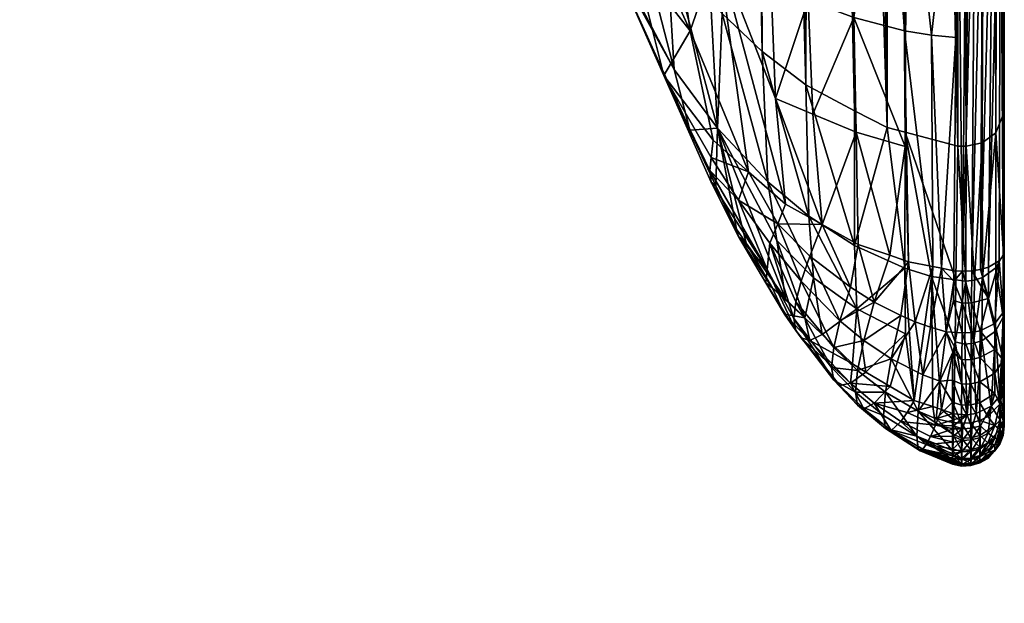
# Model space of a CAD drawing. Extents: x -0.027 to 0.07, y -0.138 to 0.037.
# Tile 53 of 161: x 0.05748 to 0.06985, y -0.05161 to -0.04428. Entities that reach past the tile are written whole.
import ezdxf

# ---------------------------------------------------------------- set-up
doc = ezdxf.new("R2010")
doc.units = 0
doc.layers.add('mesh', color=7, linetype='CONTINUOUS')

msp = doc.modelspace()

# ---------------------------------------------------------------- meshes
at = {"layer": 'mesh'}
mesh = msp.add_polyface(dxfattribs=at)
corners = [(0.064354, -0.035283, 0.148505), (0.06462, -0.03909, 0.148211), (0.06373, -0.037417, 0.145313), (0.06571, -0.037053, 0.151546), (0.065571, -0.04006, 0.149891), (0.064699, -0.039192, 0.148386), (0.065665, -0.040154, 0.150052), (0.06571, -0.042998, 0.148114), (0.065089, -0.04252, 0.138379), (0.064619, -0.041579, 0.138922), (0.064862, -0.043306, 0.141912), (0.065207, -0.044147, 0.143369), (0.0659, -0.04567, 0.142485), (0.064875, -0.043401, 0.142077), (0.065704, -0.044906, 0.140965), (0.065603, -0.043227, 0.13797), (0.063956, -0.039675, 0.140021), (0.063827, -0.038664, 0.140605), (0.06401, -0.040402, 0.143592), (0.064354, -0.041249, 0.14506), (0.065214, -0.043537, 0.145644), (0.065105, -0.018952, 0.097576), (0.06485, -0.036099, 0.149938), (0.065906, -0.04442, 0.147179), (0.065576, -0.044979, 0.144811), (0.06485, -0.042081, 0.146484), (0.066229, -0.046366, 0.14401), (0.06345, -0.035682, 0.142327)]
mesh.append_faces([[corners[k] for k in face] for face in [(0, 1, 2, 2), (3, 4, 5, 5), (3, 6, 4, 4), (6, 7, 4, 4), (8, 9, 10, 10), (11, 12, 13, 13), (14, 13, 12, 12), (10, 13, 14, 14), (14, 8, 10, 10), (14, 15, 8, 8), (16, 17, 18, 18), (11, 19, 20, 20), (13, 19, 11, 11), (13, 18, 19, 19), (10, 18, 13, 13), (10, 16, 18, 18), (9, 16, 10, 10), (18, 1, 19, 19), (18, 2, 1, 1), (17, 2, 18, 18), (15, 21, 8, 8), (0, 22, 1, 1), (5, 22, 3, 3), (1, 22, 5, 5), (23, 24, 20, 20), (23, 25, 7, 7), (20, 25, 23, 23), (5, 25, 1, 1), (4, 25, 5, 5), (4, 7, 25, 25), (24, 26, 11, 11), (19, 25, 20, 20), (11, 20, 24, 24), (19, 1, 25, 25), (17, 27, 2, 2)]])
mesh = msp.add_polyface(dxfattribs=at)
corners = [(0.06571, -0.037053, 0.151546), (0.065214, -0.034644, 0.150778), (0.065906, -0.035533, 0.15231), (0.066255, -0.037486, 0.152279), (0.067389, -0.038131, 0.153372), (0.067447, -0.036615, 0.154147), (0.067994, -0.036849, 0.154542), (0.06692, -0.037862, 0.152909), (0.067965, -0.038352, 0.153746), (0.06861, -0.037033, 0.154856), (0.0686, -0.038522, 0.154034), (0.068418, -0.035459, 0.155521), (0.068116, -0.035354, 0.155339), (0.067946, -0.035295, 0.155237), (0.069247, -0.03861, 0.154182), (0.068939, -0.038583, 0.154137), (0.069065, -0.035627, 0.155811), (0.066161, -0.043997, 0.137526), (0.065253, -0.019143, 0.09737), (0.065603, -0.043227, 0.13797), (0.066978, -0.036299, 0.153735), (0.066642, -0.034446, 0.153768), (0.066261, -0.034038, 0.153061), (0.069222, -0.035657, 0.155865), (0.06922, -0.0355, 0.155926), (0.067105, -0.034822, 0.154418), (0.068894, -0.035593, 0.155753), (0.068631, -0.035533, 0.155649), (0.067558, -0.035077, 0.154859), (0.069334, -0.035225, 0.156061), (0.069331, -0.035664, 0.155877), (0.069444, -0.035235, 0.156085), (0.069445, -0.03566, 0.15587), (0.069808, -0.041425, 0.152254), (0.069698, -0.035598, 0.155758), (0.0698, -0.035531, 0.155636), (0.069713, -0.041491, 0.152369), (0.069554, -0.035644, 0.15584), (0.069487, -0.04156, 0.152489), (0.06938, -0.041569, 0.152504), (0.069855, -0.035424, 0.155443), (0.06985, -0.020188, 0.092838), (0.06984, -0.047246, 0.14875), (0.069855, -0.041319, 0.152071)]
mesh.append_faces([[corners[k] for k in face] for face in [(0, 1, 2, 2), (2, 3, 0, 0), (4, 5, 6, 6), (4, 7, 5, 5), (6, 8, 4, 4), (9, 10, 6, 6), (6, 11, 9, 9), (6, 12, 11, 11), (13, 12, 6, 6), (14, 15, 16, 16), (17, 18, 19, 19), (20, 3, 21, 21), (7, 3, 20, 20), (2, 22, 3, 3), (23, 16, 24, 24), (7, 20, 5, 5), (5, 20, 25, 25), (26, 10, 27, 27), (26, 15, 10, 10), (26, 16, 15, 15), (6, 28, 13, 13), (6, 5, 28, 28), (9, 27, 10, 10), (9, 11, 27, 27), (14, 16, 23, 23), (29, 23, 24, 24), (29, 30, 23, 23), (31, 32, 30, 30), (33, 34, 35, 35), (36, 37, 34, 34), (38, 32, 37, 37), (38, 30, 32, 32), (39, 23, 30, 30), (33, 35, 40, 40), (41, 42, 43, 43)]])
mesh = msp.add_polyface(dxfattribs=at)
corners = [(0.066255, -0.037486, 0.152279), (0.06618, -0.040481, 0.150619), (0.065665, -0.040154, 0.150052), (0.06692, -0.037862, 0.152909), (0.066809, -0.040881, 0.151312), (0.06571, -0.037053, 0.151546), (0.066255, -0.043416, 0.148855), (0.067389, -0.038131, 0.153372), (0.067994, -0.036849, 0.154542), (0.0686, -0.038522, 0.154034), (0.067965, -0.038352, 0.153746), (0.068603, -0.041465, 0.152324), (0.068939, -0.038583, 0.154137), (0.069247, -0.03861, 0.154182), (0.068382, -0.041432, 0.152267), (0.067963, -0.041308, 0.152051), (0.068384, -0.045636, 0.13658), (0.067597, -0.020742, 0.094346), (0.06797, -0.045424, 0.136702), (0.066334, -0.020231, 0.095928), (0.066309, -0.044202, 0.137408), (0.066809, -0.044681, 0.137131), (0.067348, -0.041117, 0.151721), (0.069272, -0.041566, 0.152498), (0.068402, -0.020684, 0.093427), (0.068607, -0.045694, 0.136546), (0.069271, -0.045867, 0.136446), (0.068725, -0.02066, 0.093059), (0.067423, -0.020694, 0.094562), (0.067358, -0.045097, 0.136891), (0.066699, -0.020492, 0.095461), (0.065797, -0.019845, 0.096615), (0.066161, -0.043997, 0.137526), (0.069713, -0.041491, 0.152369), (0.069698, -0.035598, 0.155758), (0.069808, -0.041425, 0.152254), (0.069588, -0.04154, 0.152454), (0.069554, -0.035644, 0.15584), (0.069487, -0.04156, 0.152489), (0.06938, -0.041569, 0.152504), (0.069331, -0.035664, 0.155877), (0.069222, -0.035657, 0.155865), (0.069855, -0.035424, 0.155443), (0.069855, -0.041319, 0.152071), (0.069375, -0.04587, 0.136444), (0.069271, -0.020564, 0.092621), (0.069578, -0.045827, 0.136469), (0.06957, -0.020527, 0.092642), (0.06985, -0.020188, 0.092838), (0.069855, -0.048438, 0.147493), (0.069855, -0.048101, 0.147935), (0.069855, -0.048795, 0.147025), (0.069855, -0.047866, 0.148119), (0.06984, -0.047246, 0.14875)]
mesh.append_faces([[corners[k] for k in face] for face in [(0, 1, 2, 2), (3, 1, 0, 0), (4, 1, 3, 3), (5, 0, 2, 2), (1, 6, 2, 2), (4, 3, 7, 7), (8, 9, 10, 10), (11, 12, 13, 13), (11, 9, 12, 12), (14, 9, 11, 11), (14, 10, 9, 9), (15, 10, 14, 14), (16, 17, 18, 18), (19, 20, 21, 21), (7, 22, 4, 4), (13, 23, 11, 11), (7, 10, 22, 22), (15, 22, 10, 10), (24, 16, 25, 25), (26, 27, 25, 25), (18, 28, 29, 29), (30, 21, 29, 29), (31, 32, 20, 20), (33, 34, 35, 35), (36, 37, 33, 33), (38, 37, 36, 36), (39, 40, 38, 38), (23, 41, 39, 39), (23, 13, 41, 41), (35, 42, 43, 43), (44, 45, 26, 26), (46, 47, 44, 44), (48, 49, 50, 50), (48, 51, 49, 49), (48, 52, 53, 53)]])
mesh = msp.add_polyface(dxfattribs=at)
corners = [(0.066883, -0.02848, 0.150429), (0.066467, -0.027078, 0.147294), (0.066809, -0.0267, 0.147512), (0.068941, -0.027277, 0.151108), (0.068604, -0.027381, 0.15105), (0.068607, -0.025687, 0.148097), (0.068484, -0.025719, 0.148079), (0.068382, -0.025745, 0.148064), (0.067972, -0.02767, 0.150887), (0.067971, -0.025957, 0.147941), (0.067399, -0.028044, 0.150675), (0.067524, -0.026187, 0.147808), (0.06797, -0.045424, 0.136702), (0.067597, -0.020742, 0.094346), (0.067423, -0.020694, 0.094562), (0.068384, -0.045636, 0.13658), (0.068021, -0.020711, 0.093861), (0.066334, -0.020231, 0.095928), (0.066809, -0.044681, 0.137131), (0.066699, -0.020492, 0.095461), (0.069271, -0.025514, 0.148197), (0.069247, -0.02722, 0.151114), (0.067358, -0.026284, 0.147753), (0.068607, -0.045694, 0.136546), (0.068725, -0.02066, 0.093059), (0.068402, -0.020684, 0.093427), (0.069271, -0.045867, 0.136446), (0.068912, -0.020627, 0.092909), (0.067358, -0.045097, 0.136891), (0.066955, -0.020564, 0.095144), (0.065797, -0.019845, 0.096615), (0.066309, -0.044202, 0.137408), (0.069371, -0.027193, 0.15113), (0.069375, -0.025509, 0.1482), (0.069487, -0.025523, 0.148192), (0.069479, -0.027206, 0.151122), (0.069582, -0.02724, 0.151102), (0.069677, -0.02561, 0.148141), (0.06975, -0.02736, 0.151033), (0.069843, -0.025847, 0.148005), (0.069843, -0.027531, 0.150934), (0.069855, -0.027642, 0.150869), (0.069375, -0.04587, 0.136444), (0.069376, -0.020568, 0.092619), (0.069271, -0.020564, 0.092621), (0.06957, -0.020527, 0.092642), (0.069578, -0.045827, 0.136469), (0.069677, -0.020468, 0.092676), (0.06975, -0.045703, 0.136541), (0.069817, -0.020302, 0.092772), (0.069855, -0.04544, 0.136693), (0.06985, -0.020188, 0.092838), (0.069855, -0.032158, 0.155878), (0.069855, -0.032013, 0.155856), (0.069855, -0.034204, 0.155911), (0.069855, -0.033796, 0.155952), (0.069853, -0.029322, 0.153841), (0.069855, -0.028443, 0.152244), (0.069855, -0.029783, 0.154357)]
mesh.append_faces([[corners[k] for k in face] for face in [(0, 1, 2, 2), (3, 4, 5, 5), (4, 6, 5, 5), (4, 7, 6, 6), (8, 7, 4, 4), (8, 9, 7, 7), (10, 11, 9, 9), (12, 13, 14, 14), (15, 16, 13, 13), (17, 18, 19, 19), (5, 20, 21, 21), (3, 5, 21, 21), (22, 11, 10, 10), (23, 24, 25, 25), (26, 27, 24, 24), (28, 29, 19, 19), (28, 14, 29, 29), (30, 31, 17, 17), (21, 20, 32, 32), (33, 34, 35, 35), (36, 37, 38, 38), (35, 34, 36, 36), (38, 39, 40, 40), (38, 37, 39, 39), (40, 39, 41, 41), (33, 35, 32, 32), (42, 43, 44, 44), (42, 45, 43, 43), (46, 47, 45, 45), (48, 49, 47, 47), (49, 50, 51, 51), (52, 53, 51, 51), (54, 55, 51, 51), (51, 56, 57, 57), (51, 58, 56, 56)]])
mesh = msp.add_polyface(dxfattribs=at)
corners = [(0.066809, -0.040881, 0.151312), (0.06692, -0.043773, 0.149496), (0.066255, -0.043416, 0.148855), (0.065906, -0.04442, 0.147179), (0.06571, -0.042998, 0.148114), (0.065665, -0.040154, 0.150052), (0.06618, -0.040481, 0.150619), (0.066251, -0.045644, 0.140529), (0.065603, -0.043227, 0.13797), (0.065704, -0.044906, 0.140965), (0.066161, -0.043997, 0.137526), (0.066309, -0.044202, 0.137408), (0.067965, -0.044253, 0.150339), (0.0686, -0.044418, 0.15063), (0.06861, -0.045874, 0.149752), (0.067447, -0.045468, 0.149035), (0.067389, -0.04404, 0.149961), (0.067994, -0.045695, 0.149435), (0.068603, -0.041465, 0.152324), (0.068939, -0.044476, 0.150734), (0.068382, -0.041432, 0.152267), (0.067963, -0.041308, 0.152051), (0.066978, -0.04527, 0.148556), (0.066193, -0.045793, 0.14622), (0.065576, -0.044979, 0.144811), (0.06664, -0.046192, 0.14691), (0.067105, -0.0466, 0.147618), (0.067348, -0.041117, 0.151721), (0.069272, -0.041566, 0.152498), (0.069247, -0.044502, 0.150781), (0.069222, -0.047435, 0.149065), (0.06938, -0.041569, 0.152504), (0.069331, -0.047442, 0.149076), (0.069487, -0.04156, 0.152489), (0.069588, -0.04154, 0.152454), (0.069445, -0.047438, 0.14907), (0.069713, -0.041491, 0.152369), (0.069554, -0.047421, 0.149041), (0.069808, -0.041425, 0.152254), (0.069655, -0.04739, 0.14899), (0.069855, -0.041319, 0.152071), (0.06984, -0.047246, 0.14875), (0.06985, -0.020188, 0.092838), (0.069841, -0.049323, 0.146079), (0.069855, -0.048887, 0.146806), (0.069855, -0.049276, 0.145659)]
mesh.append_faces([[corners[k] for k in face] for face in [(0, 1, 2, 2), (3, 4, 2, 2), (5, 2, 4, 4), (6, 0, 2, 2), (7, 8, 9, 9), (7, 10, 8, 8), (11, 10, 7, 7), (12, 13, 14, 14), (12, 15, 16, 16), (14, 17, 12, 12), (13, 18, 19, 19), (13, 20, 18, 18), (12, 20, 13, 13), (12, 21, 20, 20), (1, 22, 2, 2), (3, 23, 24, 24), (2, 25, 3, 3), (26, 25, 2, 2), (27, 1, 0, 0), (27, 16, 1, 1), (27, 12, 16, 16), (16, 22, 1, 1), (16, 15, 22, 22), (19, 28, 29, 29), (19, 18, 28, 28), (27, 21, 12, 12), (28, 30, 29, 29), (31, 32, 28, 28), (33, 32, 31, 31), (34, 35, 33, 33), (36, 37, 34, 34), (38, 39, 36, 36), (40, 41, 38, 38), (42, 43, 44, 44), (42, 45, 43, 43)]])
mesh = msp.add_polyface(dxfattribs=at)
corners = [(0.069841, -0.03467, 0.1559), (0.069855, -0.034623, 0.155761), (0.069855, -0.035231, 0.155544), (0.069437, -0.034332, 0.156387), (0.069321, -0.034333, 0.156393), (0.069319, -0.033865, 0.156478), (0.06944, -0.034789, 0.156258), (0.069329, -0.034782, 0.156237), (0.069444, -0.035235, 0.156085), (0.069334, -0.035225, 0.156061), (0.069855, -0.034204, 0.155911), (0.069841, -0.033815, 0.156098), (0.069551, -0.034779, 0.156227), (0.069549, -0.034324, 0.156355), (0.069436, -0.033864, 0.156472), (0.069548, -0.03386, 0.15644), (0.069207, -0.034415, 0.156351), (0.069698, -0.035598, 0.155758), (0.069554, -0.035644, 0.15584), (0.069554, -0.035221, 0.156054), (0.069738, -0.035166, 0.155928), (0.069737, -0.034735, 0.156096), (0.0698, -0.035531, 0.155636), (0.069125, -0.034753, 0.156226), (0.069445, -0.03566, 0.15587), (0.069331, -0.035664, 0.155877), (0.069736, -0.033842, 0.156304), (0.069736, -0.034293, 0.156221), (0.069855, -0.035424, 0.155443), (0.069855, -0.048887, 0.146806), (0.069855, -0.048795, 0.147025), (0.06985, -0.020188, 0.092838), (0.069855, -0.048101, 0.147935), (0.069855, -0.047866, 0.148119)]
mesh.append_faces([[corners[k] for k in face] for face in [(0, 1, 2, 2), (3, 4, 5, 5), (6, 4, 3, 3), (6, 7, 4, 4), (8, 7, 6, 6), (8, 9, 7, 7), (10, 0, 11, 11), (10, 1, 0, 0), (3, 12, 6, 6), (3, 13, 12, 12), (14, 13, 3, 3), (14, 15, 13, 13), (16, 4, 7, 7), (16, 5, 4, 4), (17, 18, 19, 19), (19, 20, 17, 17), (21, 20, 19, 19), (22, 20, 21, 21), (17, 20, 22, 22), (9, 23, 7, 7), (18, 24, 8, 8), (25, 9, 8, 8), (26, 21, 27, 27), (11, 0, 21, 21), (22, 2, 28, 28), (22, 0, 2, 2), (22, 21, 0, 0), (8, 19, 18, 18), (6, 19, 8, 8), (6, 12, 19, 19), (27, 13, 15, 15), (21, 13, 27, 27), (21, 12, 13, 13), (19, 12, 21, 21), (29, 30, 31, 31), (32, 33, 31, 31)]])
mesh = msp.add_polyface(dxfattribs=at)
corners = [(0.069203, -0.033403, 0.156479), (0.069203, -0.033249, 0.156498), (0.069318, -0.033406, 0.156517), (0.069435, -0.033405, 0.156511), (0.069318, -0.032946, 0.156513), (0.069435, -0.032946, 0.156508), (0.069436, -0.033864, 0.156472), (0.069319, -0.033865, 0.156478), (0.069437, -0.034332, 0.156387), (0.069841, -0.033815, 0.156098), (0.069855, -0.033796, 0.155952), (0.069855, -0.034204, 0.155911), (0.069855, -0.033104, 0.156021), (0.069841, -0.032966, 0.156131), (0.069855, -0.032158, 0.155878), (0.069548, -0.03386, 0.15644), (0.069548, -0.033404, 0.156479), (0.069547, -0.032948, 0.156475), (0.069434, -0.032489, 0.156461), (0.069205, -0.033815, 0.156427), (0.069203, -0.03295, 0.156462), (0.069202, -0.032496, 0.156409), (0.069736, -0.033842, 0.156304), (0.0698, -0.03296, 0.156241), (0.069735, -0.033399, 0.156342), (0.069649, -0.032951, 0.156418), (0.069649, -0.032502, 0.156372), (0.069737, -0.034735, 0.156096), (0.069547, -0.032494, 0.156429), (0.069736, -0.034293, 0.156221), (0.069578, -0.045827, 0.136469), (0.06975, -0.045703, 0.136541), (0.069677, -0.020468, 0.092676), (0.069855, -0.04544, 0.136693), (0.069817, -0.020302, 0.092772), (0.069855, -0.049276, 0.145659), (0.06985, -0.020188, 0.092838)]
mesh.append_faces([[corners[k] for k in face] for face in [(0, 1, 2, 2), (3, 4, 5, 5), (3, 2, 4, 4), (6, 2, 3, 3), (6, 7, 2, 2), (8, 7, 6, 6), (9, 10, 11, 11), (9, 12, 10, 10), (13, 12, 9, 9), (13, 14, 12, 12), (3, 15, 6, 6), (3, 16, 15, 15), (5, 16, 3, 3), (5, 17, 16, 16), (18, 17, 5, 5), (19, 2, 7, 7), (0, 2, 19, 19), (4, 20, 21, 21), (2, 20, 4, 4), (2, 1, 20, 20), (13, 22, 23, 23), (9, 22, 13, 13), (24, 23, 22, 22), (25, 23, 24, 24), (25, 26, 23, 23), (9, 27, 22, 22), (25, 17, 28, 28), (24, 17, 25, 25), (24, 16, 17, 17), (22, 16, 24, 24), (22, 15, 16, 16), (29, 15, 22, 22), (30, 31, 32, 32), (31, 33, 34, 34), (33, 35, 36, 36)]])
mesh = msp.add_polyface(dxfattribs=at)
corners = [(0.068926, -0.034737, 0.15615), (0.06883, -0.033816, 0.15631), (0.069046, -0.033818, 0.156405), (0.068772, -0.031122, 0.155832), (0.069202, -0.031634, 0.156207), (0.068753, -0.031986, 0.156145), (0.068998, -0.032879, 0.156411), (0.069203, -0.033249, 0.156498), (0.069203, -0.033403, 0.156479), (0.067984, -0.032135, 0.155592), (0.068362, -0.031222, 0.155594), (0.068338, -0.032055, 0.155888), (0.067684, -0.032218, 0.155281), (0.06801, -0.031339, 0.15532), (0.067711, -0.031465, 0.155031), (0.068772, -0.032892, 0.156306), (0.069202, -0.032496, 0.156409), (0.06801, -0.03296, 0.155754), (0.067789, -0.033785, 0.155508), (0.067711, -0.032995, 0.155441), (0.068089, -0.0338, 0.155802), (0.068362, -0.032924, 0.15605), (0.068434, -0.03381, 0.156076), (0.068735, -0.034718, 0.156061), (0.067921, -0.034578, 0.15548), (0.06822, -0.034642, 0.155732), (0.067209, -0.032383, 0.154665), (0.069202, -0.032035, 0.156354), (0.069205, -0.033815, 0.156427), (0.069203, -0.03295, 0.156462), (0.069271, -0.020564, 0.092621), (0.068912, -0.020627, 0.092909), (0.069271, -0.045867, 0.136446), (0.068402, -0.020684, 0.093427), (0.068021, -0.020711, 0.093861), (0.068384, -0.045636, 0.13658)]
mesh.append_faces([[corners[k] for k in face] for face in [(0, 1, 2, 2), (3, 4, 5, 5), (6, 7, 8, 8), (9, 10, 11, 11), (12, 13, 9, 9), (12, 14, 13, 13), (5, 11, 3, 3), (5, 15, 11, 11), (16, 15, 5, 5), (16, 6, 15, 15), (17, 18, 19, 19), (17, 20, 18, 18), (21, 20, 17, 17), (21, 22, 20, 20), (1, 22, 21, 21), (1, 23, 22, 22), (20, 24, 18, 18), (22, 25, 20, 20), (1, 6, 2, 2), (1, 15, 6, 6), (21, 15, 1, 1), (21, 11, 15, 15), (17, 11, 21, 21), (17, 9, 11, 11), (19, 9, 17, 17), (19, 12, 9, 9), (26, 12, 19, 19), (5, 27, 16, 16), (4, 27, 5, 5), (6, 8, 28, 28), (29, 7, 6, 6), (29, 6, 16, 16), (2, 6, 28, 28), (30, 31, 32, 32), (33, 34, 35, 35)]])
mesh = msp.add_polyface(dxfattribs=at)
corners = [(0.069203, -0.049866, 0.144872), (0.068772, -0.049675, 0.14512), (0.069203, -0.049828, 0.14514), (0.069203, -0.049844, 0.144671), (0.068796, -0.049697, 0.144659), (0.069202, -0.049742, 0.145752), (0.069317, -0.049794, 0.145761), (0.069317, -0.049863, 0.145304), (0.069318, -0.049889, 0.144843), (0.069319, -0.049872, 0.144381), (0.069204, -0.049813, 0.144387), (0.069205, -0.049792, 0.144197), (0.06932, -0.049811, 0.143922), (0.069206, -0.049763, 0.143929), (0.069203, -0.049806, 0.145297), (0.069437, -0.049806, 0.143923), (0.069436, -0.049866, 0.144382), (0.069435, -0.049883, 0.144843), (0.069434, -0.049858, 0.145304), (0.069434, -0.049789, 0.14576), (0.069547, -0.049825, 0.145301), (0.069649, -0.049793, 0.144842), (0.069547, -0.049851, 0.144843), (0.069549, -0.049774, 0.143929), (0.069548, -0.049834, 0.144384), (0.069547, -0.049757, 0.145753), (0.022041, -0.12757, 0.217565), (0.022041, -0.033846, 0.218138), (0.021948, -0.033846, 0.215317), (0.022041, -0.127642, 0.217851), (0.022041, -0.127712, 0.218138), (0.069736, -0.049697, 0.144396), (0.022027, -0.033846, 0.218306), (0.022019, -0.127712, 0.218332)]
mesh.append_faces([[corners[k] for k in face] for face in [(0, 1, 2, 2), (3, 4, 0, 0), (5, 6, 7, 7), (3, 8, 9, 9), (9, 10, 3, 3), (9, 11, 10, 10), (12, 11, 9, 9), (12, 13, 11, 11), (7, 2, 14, 14), (8, 2, 7, 7), (8, 0, 2, 2), (3, 0, 8, 8), (9, 15, 12, 12), (9, 16, 15, 15), (8, 16, 9, 9), (8, 17, 16, 16), (7, 17, 8, 8), (7, 18, 17, 17), (6, 18, 7, 7), (6, 19, 18, 18), (20, 21, 22, 22), (16, 23, 15, 15), (16, 24, 23, 23), (17, 24, 16, 16), (17, 22, 24, 24), (18, 22, 17, 17), (18, 20, 22, 22), (19, 20, 18, 18), (19, 25, 20, 20), (26, 27, 28, 28), (29, 27, 26, 26), (29, 30, 27, 27), (22, 31, 24, 24), (32, 27, 30, 30), (30, 33, 32, 32)]])
mesh = msp.add_polyface(dxfattribs=at)
corners = [(0.066883, -0.046316, 0.140131), (0.066309, -0.044202, 0.137408), (0.066251, -0.045644, 0.140529), (0.066809, -0.044681, 0.137131), (0.065704, -0.044906, 0.140965), (0.0659, -0.04567, 0.142485), (0.069065, -0.047404, 0.14901), (0.068939, -0.044476, 0.150734), (0.069247, -0.044502, 0.150781), (0.067965, -0.044253, 0.150339), (0.067994, -0.045695, 0.149435), (0.067447, -0.045468, 0.149035), (0.06861, -0.045874, 0.149752), (0.068414, -0.04724, 0.148726), (0.067399, -0.046748, 0.139876), (0.067972, -0.047118, 0.139658), (0.068384, -0.045636, 0.13658), (0.06797, -0.045424, 0.136702), (0.068604, -0.047404, 0.139489), (0.068607, -0.045694, 0.136546), (0.066255, -0.043416, 0.148855), (0.066978, -0.04527, 0.148556), (0.067105, -0.0466, 0.147618), (0.065906, -0.04442, 0.147179), (0.06664, -0.046192, 0.14691), (0.066193, -0.045793, 0.14622), (0.066169, -0.046012, 0.145708), (0.065576, -0.044979, 0.144811), (0.066152, -0.046177, 0.145132), (0.066169, -0.046322, 0.14455), (0.066229, -0.046366, 0.14401), (0.065207, -0.044147, 0.143369), (0.066487, -0.046914, 0.143694), (0.067563, -0.046853, 0.148056), (0.068957, -0.047382, 0.148973), (0.0686, -0.044418, 0.15063), (0.06865, -0.047321, 0.148866), (0.069247, -0.047551, 0.139402), (0.069271, -0.045867, 0.136446), (0.067358, -0.045097, 0.136891), (0.069272, -0.041566, 0.152498), (0.069331, -0.047442, 0.149076), (0.069222, -0.047435, 0.149065), (0.069487, -0.04156, 0.152489), (0.069445, -0.047438, 0.14907), (0.069588, -0.04154, 0.152454), (0.069554, -0.047421, 0.149041), (0.069713, -0.041491, 0.152369), (0.069655, -0.04739, 0.14899), (0.069808, -0.041425, 0.152254), (0.069792, -0.047312, 0.14886), (0.06984, -0.047246, 0.14875), (0.069582, -0.04752, 0.139394), (0.06975, -0.045703, 0.136541), (0.069578, -0.045827, 0.136469)]
mesh.append_faces([[corners[k] for k in face] for face in [(0, 1, 2, 2), (3, 1, 0, 0), (4, 5, 2, 2), (6, 7, 8, 8), (9, 10, 11, 11), (12, 13, 10, 10), (14, 3, 0, 0), (15, 16, 17, 17), (18, 19, 16, 16), (20, 21, 22, 22), (23, 24, 25, 25), (26, 25, 24, 24), (27, 25, 26, 26), (28, 27, 26, 26), (29, 30, 27, 27), (29, 27, 28, 28), (31, 30, 5, 5), (30, 32, 2, 2), (2, 5, 30, 30), (33, 22, 21, 21), (34, 35, 7, 7), (36, 12, 35, 35), (11, 33, 21, 21), (10, 33, 11, 11), (37, 38, 19, 19), (14, 15, 39, 39), (39, 3, 14, 14), (15, 17, 39, 39), (40, 41, 42, 42), (43, 44, 41, 41), (45, 46, 44, 44), (47, 48, 46, 46), (49, 50, 48, 48), (49, 51, 50, 50), (52, 53, 54, 54)]])
mesh = msp.add_polyface(dxfattribs=at)
corners = [(0.068414, -0.04724, 0.148726), (0.068018, -0.047104, 0.148491), (0.067994, -0.045695, 0.149435), (0.06822, -0.047828, 0.148119), (0.067921, -0.047642, 0.147937), (0.068001, -0.047915, 0.141161), (0.068604, -0.047404, 0.139489), (0.067972, -0.047118, 0.139658), (0.068384, -0.045636, 0.13658), (0.068941, -0.047506, 0.139429), (0.068607, -0.045694, 0.136546), (0.069065, -0.047404, 0.14901), (0.069247, -0.044502, 0.150781), (0.069222, -0.047435, 0.149065), (0.068957, -0.047382, 0.148973), (0.068939, -0.044476, 0.150734), (0.06865, -0.047321, 0.148866), (0.0686, -0.044418, 0.15063), (0.06861, -0.045874, 0.149752), (0.06922, -0.047567, 0.14896), (0.068735, -0.048075, 0.148349), (0.068926, -0.048143, 0.14841), (0.069247, -0.047551, 0.139402), (0.069331, -0.047442, 0.149076), (0.069445, -0.047438, 0.14907), (0.069444, -0.047838, 0.148809), (0.069554, -0.047421, 0.149041), (0.069655, -0.04739, 0.14899), (0.069654, -0.047783, 0.148735), (0.069328, -0.047842, 0.148815), (0.069841, -0.04796, 0.148228), (0.069737, -0.048097, 0.148382), (0.069792, -0.047312, 0.14886), (0.06984, -0.047246, 0.14875), (0.069855, -0.04544, 0.136693), (0.069843, -0.047228, 0.139561), (0.069855, -0.047117, 0.139625), (0.06975, -0.047399, 0.139463), (0.06975, -0.045703, 0.136541), (0.069582, -0.04752, 0.139394), (0.069371, -0.047567, 0.139367), (0.069375, -0.04587, 0.136444), (0.069271, -0.045867, 0.136446), (0.069479, -0.047554, 0.139374), (0.069578, -0.045827, 0.136469), (0.069855, -0.047907, 0.141007), (0.069842, -0.048019, 0.140944), (0.069746, -0.048193, 0.140845)]
mesh.append_faces([[corners[k] for k in face] for face in [(0, 1, 2, 2), (1, 0, 3, 3), (4, 1, 3, 3), (5, 6, 7, 7), (6, 8, 7, 7), (9, 10, 6, 6), (11, 12, 13, 13), (14, 15, 11, 11), (16, 17, 14, 14), (16, 0, 18, 18), (11, 13, 19, 19), (20, 16, 14, 14), (0, 16, 3, 3), (21, 14, 11, 11), (9, 22, 10, 10), (23, 24, 25, 25), (13, 23, 19, 19), (26, 27, 28, 28), (24, 26, 28, 28), (25, 29, 23, 23), (30, 31, 32, 32), (32, 33, 30, 30), (27, 32, 28, 28), (34, 35, 36, 36), (37, 38, 39, 39), (35, 38, 37, 37), (34, 38, 35, 35), (40, 41, 42, 42), (43, 41, 40, 40), (22, 40, 42, 42), (43, 44, 41, 41), (43, 39, 44, 44), (35, 45, 36, 36), (37, 46, 35, 35), (39, 47, 37, 37)]])
mesh = msp.add_polyface(dxfattribs=at)
corners = [(0.069216, -0.047807, 0.14877), (0.069328, -0.047842, 0.148815), (0.069324, -0.048214, 0.148514), (0.06944, -0.04821, 0.14851), (0.069549, -0.048527, 0.148155), (0.069437, -0.048551, 0.148178), (0.069551, -0.048188, 0.148485), (0.069444, -0.047838, 0.148809), (0.069321, -0.048555, 0.148182), (0.069855, -0.049276, 0.145659), (0.069855, -0.047117, 0.139625), (0.069855, -0.047907, 0.141007), (0.069841, -0.04796, 0.148228), (0.069855, -0.047866, 0.148119), (0.069855, -0.048101, 0.147935), (0.069841, -0.048559, 0.147586), (0.069736, -0.048426, 0.148062), (0.069737, -0.048097, 0.148382), (0.069654, -0.047783, 0.148735), (0.069792, -0.047312, 0.14886), (0.06922, -0.047567, 0.14896), (0.069331, -0.047442, 0.149076), (0.069445, -0.047438, 0.14907), (0.069855, -0.048438, 0.147493), (0.06984, -0.047246, 0.14875), (0.069842, -0.048019, 0.140944), (0.069853, -0.048851, 0.142566), (0.069799, -0.049005, 0.142481), (0.069247, -0.047551, 0.139402), (0.069235, -0.048329, 0.140768), (0.069371, -0.047567, 0.139367), (0.069746, -0.048193, 0.140845), (0.069469, -0.048346, 0.140759), (0.069582, -0.04752, 0.139394), (0.069479, -0.047554, 0.139374), (0.069358, -0.048358, 0.140752), (0.069574, -0.048314, 0.140777), (0.069689, -0.049136, 0.142408), (0.069843, -0.047228, 0.139561), (0.06975, -0.047399, 0.139463), (0.069855, -0.04544, 0.136693)]
mesh.append_faces([[corners[k] for k in face] for face in [(0, 1, 2, 2), (3, 4, 5, 5), (3, 6, 4, 4), (7, 6, 3, 3), (3, 1, 7, 7), (3, 2, 1, 1), (5, 2, 3, 3), (5, 8, 2, 2), (9, 10, 11, 11), (12, 13, 14, 14), (15, 16, 17, 17), (18, 19, 17, 17), (20, 21, 1, 1), (7, 18, 6, 6), (22, 18, 7, 7), (12, 15, 17, 17), (14, 15, 12, 12), (14, 23, 15, 15), (12, 24, 13, 13), (6, 16, 4, 4), (6, 17, 16, 16), (18, 17, 6, 6), (25, 26, 11, 11), (27, 26, 25, 25), (28, 29, 30, 30), (31, 27, 25, 25), (32, 33, 34, 34), (35, 30, 29, 29), (32, 30, 35, 35), (32, 34, 30, 30), (36, 37, 31, 31), (38, 25, 11, 11), (39, 31, 25, 25), (33, 36, 31, 31), (32, 36, 33, 33), (40, 10, 9, 9)]])
mesh = msp.add_polyface(dxfattribs=at)
corners = [(0.066515, -0.047005, 0.144435), (0.066873, -0.047421, 0.145463), (0.066857, -0.047585, 0.144918), (0.066152, -0.046177, 0.145132), (0.066169, -0.046012, 0.145708), (0.066515, -0.046546, 0.146149), (0.066907, -0.047088, 0.146574), (0.067006, -0.046845, 0.147095), (0.066169, -0.046322, 0.14455), (0.06694, -0.047653, 0.144338), (0.066251, -0.045644, 0.140529), (0.067105, -0.047787, 0.14319), (0.066994, -0.047054, 0.141665), (0.066883, -0.046316, 0.140131), (0.067209, -0.048034, 0.145629), (0.067299, -0.047566, 0.146925), (0.067232, -0.047827, 0.146288), (0.067412, -0.047252, 0.147536), (0.067789, -0.048063, 0.147265), (0.067399, -0.046748, 0.139876), (0.067456, -0.047523, 0.141392), (0.068001, -0.047915, 0.141161), (0.067972, -0.047118, 0.139658), (0.067349, -0.048025, 0.143053), (0.06664, -0.046192, 0.14691), (0.067105, -0.0466, 0.147618), (0.06661, -0.047088, 0.143593), (0.066229, -0.046366, 0.14401), (0.066487, -0.046914, 0.143694), (0.067994, -0.045695, 0.149435), (0.068018, -0.047104, 0.148491), (0.067563, -0.046853, 0.148056), (0.067921, -0.047642, 0.147937)]
mesh.append_faces([[corners[k] for k in face] for face in [(0, 1, 2, 2), (3, 4, 5, 5), (6, 5, 7, 7), (8, 1, 0, 0), (9, 0, 2, 2), (1, 5, 6, 6), (1, 3, 5, 5), (8, 3, 1, 1), (10, 11, 12, 12), (13, 10, 12, 12), (6, 14, 1, 1), (6, 15, 16, 16), (7, 15, 6, 6), (7, 17, 15, 15), (17, 18, 15, 15), (19, 20, 21, 21), (21, 22, 19, 19), (20, 12, 23, 23), (20, 13, 12, 12), (19, 13, 20, 20), (5, 4, 24, 24), (7, 24, 25, 25), (7, 5, 24, 24), (9, 26, 0, 0), (11, 26, 9, 9), (0, 27, 8, 8), (0, 28, 27, 27), (26, 28, 0, 0), (10, 26, 11, 11), (10, 28, 26, 26), (29, 30, 31, 31), (7, 25, 31, 31), (31, 17, 7, 7), (31, 32, 17, 17), (31, 30, 32, 32)]])
mesh = msp.add_polyface(dxfattribs=at)
corners = [(0.068434, -0.048542, 0.147571), (0.068554, -0.047999, 0.148279), (0.068735, -0.048075, 0.148349), (0.067232, -0.048184, 0.144956), (0.067299, -0.048277, 0.144273), (0.067093, -0.047981, 0.144304), (0.067412, -0.04831, 0.143587), (0.067349, -0.048025, 0.143053), (0.06694, -0.047653, 0.144338), (0.067105, -0.047787, 0.14319), (0.066857, -0.047585, 0.144918), (0.066873, -0.047421, 0.145463), (0.067209, -0.048034, 0.145629), (0.066907, -0.047088, 0.146574), (0.067232, -0.047827, 0.146288), (0.067921, -0.048848, 0.143434), (0.067789, -0.048877, 0.144227), (0.067711, -0.048809, 0.145017), (0.067684, -0.048649, 0.145794), (0.067711, -0.048399, 0.146547), (0.067299, -0.047566, 0.146925), (0.067789, -0.048063, 0.147265), (0.067412, -0.047252, 0.147536), (0.067921, -0.047642, 0.147937), (0.068089, -0.04831, 0.147425), (0.06822, -0.047828, 0.148119), (0.06801, -0.048688, 0.146673), (0.066994, -0.047054, 0.141665), (0.068614, -0.048226, 0.140978), (0.068604, -0.047404, 0.139489), (0.068001, -0.047915, 0.141161), (0.068116, -0.048708, 0.142658), (0.067946, -0.048606, 0.142717), (0.067567, -0.048236, 0.142931), (0.06865, -0.047321, 0.148866), (0.067456, -0.047523, 0.141392)]
mesh.append_faces([[corners[k] for k in face] for face in [(0, 1, 2, 2), (3, 4, 5, 5), (6, 5, 4, 4), (6, 7, 5, 5), (8, 7, 9, 9), (8, 5, 7, 7), (10, 5, 8, 8), (10, 3, 5, 5), (11, 3, 10, 10), (11, 12, 3, 3), (13, 14, 12, 12), (4, 15, 6, 6), (3, 16, 4, 4), (12, 17, 3, 3), (14, 18, 12, 12), (14, 19, 18, 18), (20, 19, 14, 14), (20, 21, 19, 19), (22, 23, 21, 21), (24, 1, 0, 0), (25, 1, 24, 24), (19, 24, 26, 26), (21, 24, 19, 19), (21, 25, 24, 24), (23, 25, 21, 21), (27, 9, 7, 7), (28, 29, 30, 30), (30, 31, 28, 28), (30, 32, 31, 31), (33, 7, 6, 6), (6, 32, 33, 33), (25, 34, 1, 1), (35, 33, 30, 30), (7, 33, 35, 35), (33, 32, 30, 30)]])
mesh = msp.add_polyface(dxfattribs=at)
corners = [(0.069046, -0.048823, 0.147742), (0.069203, -0.049086, 0.147413), (0.068998, -0.049298, 0.146931), (0.068772, -0.0492, 0.146891), (0.06883, -0.048742, 0.147693), (0.068735, -0.048075, 0.148349), (0.068926, -0.048143, 0.14841), (0.068434, -0.048542, 0.147571), (0.068958, -0.049143, 0.142407), (0.069065, -0.04918, 0.142386), (0.068941, -0.047506, 0.139429), (0.069318, -0.049352, 0.14704), (0.069318, -0.049126, 0.147441), (0.069203, -0.049231, 0.147221), (0.069207, -0.048458, 0.148253), (0.069321, -0.048555, 0.148182), (0.069319, -0.048862, 0.147819), (0.06922, -0.047567, 0.14896), (0.069328, -0.047842, 0.148815), (0.069216, -0.047807, 0.14877), (0.069125, -0.048201, 0.148462), (0.069065, -0.047404, 0.14901), (0.069205, -0.048812, 0.14778), (0.068723, -0.049064, 0.142453), (0.068632, -0.049216, 0.14288), (0.068554, -0.047999, 0.148279), (0.06865, -0.047321, 0.148866), (0.068957, -0.047382, 0.148973), (0.069235, -0.048329, 0.140768), (0.069222, -0.049233, 0.142355), (0.069247, -0.047551, 0.139402), (0.068604, -0.047404, 0.139489), (0.068614, -0.048226, 0.140978), (0.068418, -0.04889, 0.142553), (0.069324, -0.048214, 0.148514)]
mesh.append_faces([[corners[k] for k in face] for face in [(0, 1, 2, 2), (0, 3, 4, 4), (2, 3, 0, 0), (4, 5, 6, 6), (4, 7, 5, 5), (3, 7, 4, 4), (8, 9, 10, 10), (11, 1, 12, 12), (11, 13, 1, 1), (14, 15, 16, 16), (17, 18, 19, 19), (20, 21, 17, 17), (17, 19, 20, 20), (14, 0, 20, 20), (22, 0, 14, 14), (0, 22, 1, 1), (8, 23, 24, 24), (25, 26, 5, 5), (20, 6, 21, 21), (20, 4, 6, 6), (0, 4, 20, 20), (6, 5, 27, 27), (28, 9, 29, 29), (28, 10, 9, 9), (30, 10, 28, 28), (23, 10, 31, 31), (8, 10, 23, 23), (32, 23, 31, 31), (32, 33, 23, 23), (12, 22, 16, 16), (12, 1, 22, 22), (14, 16, 22, 22), (20, 15, 14, 14), (20, 34, 15, 15), (19, 34, 20, 20)]])
mesh = msp.add_polyface(dxfattribs=at)
corners = [(0.069436, -0.048858, 0.147815), (0.069548, -0.049094, 0.14742), (0.069435, -0.049121, 0.147438), (0.069548, -0.048832, 0.147796), (0.069437, -0.048551, 0.148178), (0.069549, -0.048527, 0.148155), (0.069321, -0.048555, 0.148182), (0.069319, -0.048862, 0.147819), (0.069318, -0.049126, 0.147441), (0.069855, -0.048913, 0.142782), (0.069841, -0.049208, 0.14317), (0.069855, -0.04907, 0.143221), (0.069855, -0.049276, 0.145659), (0.069801, -0.04931, 0.143131), (0.069799, -0.049005, 0.142481), (0.069689, -0.049136, 0.142408), (0.069841, -0.048559, 0.147586), (0.069736, -0.048723, 0.147712), (0.069736, -0.048426, 0.148062), (0.0698, -0.04911, 0.146917), (0.069735, -0.048978, 0.147347), (0.069853, -0.048851, 0.142566), (0.069855, -0.048795, 0.147025), (0.069855, -0.048887, 0.146806), (0.069855, -0.048438, 0.147493), (0.069649, -0.049268, 0.146997), (0.069469, -0.048346, 0.140759), (0.069388, -0.049245, 0.142348), (0.069501, -0.049227, 0.142358), (0.069235, -0.048329, 0.140768), (0.069222, -0.049233, 0.142355), (0.069746, -0.048193, 0.140845), (0.069358, -0.048358, 0.140752), (0.069574, -0.048314, 0.140777), (0.069855, -0.047907, 0.141007)]
mesh.append_faces([[corners[k] for k in face] for face in [(0, 1, 2, 2), (0, 3, 1, 1), (4, 3, 0, 0), (4, 5, 3, 3), (0, 6, 4, 4), (0, 7, 6, 6), (2, 7, 0, 0), (2, 8, 7, 7), (9, 10, 11, 11), (12, 9, 11, 11), (13, 14, 15, 15), (13, 10, 14, 14), (16, 17, 18, 18), (19, 17, 16, 16), (19, 20, 17, 17), (9, 14, 10, 10), (21, 14, 9, 9), (19, 22, 23, 23), (16, 22, 19, 19), (16, 24, 22, 22), (20, 19, 25, 25), (1, 20, 25, 25), (3, 20, 1, 1), (3, 17, 20, 20), (5, 17, 3, 3), (5, 18, 17, 17), (26, 27, 28, 28), (29, 30, 27, 27), (31, 15, 14, 14), (32, 27, 26, 26), (32, 29, 27, 27), (33, 28, 15, 15), (26, 28, 33, 33), (12, 34, 21, 21), (21, 9, 12, 12)]])
mesh = msp.add_polyface(dxfattribs=at)
corners = [(0.067921, -0.048848, 0.143434), (0.068116, -0.048708, 0.142658), (0.067946, -0.048606, 0.142717), (0.068418, -0.04889, 0.142553), (0.067412, -0.04831, 0.143587), (0.067299, -0.048277, 0.144273), (0.067789, -0.048877, 0.144227), (0.067232, -0.048184, 0.144956), (0.067711, -0.048809, 0.145017), (0.067209, -0.048034, 0.145629), (0.067684, -0.048649, 0.145794), (0.068362, -0.049419, 0.145088), (0.068796, -0.049697, 0.144659), (0.068434, -0.049444, 0.144202), (0.068753, -0.049514, 0.146026), (0.068772, -0.049675, 0.14512), (0.068873, -0.04962, 0.143734), (0.068554, -0.049329, 0.143317), (0.068089, -0.04917, 0.144212), (0.06822, -0.0491, 0.14337), (0.068632, -0.049216, 0.14288), (0.067984, -0.048961, 0.145878), (0.068338, -0.049256, 0.145957), (0.06801, -0.049123, 0.145052), (0.068362, -0.048962, 0.14679), (0.06801, -0.048688, 0.146673), (0.068434, -0.048542, 0.147571), (0.068089, -0.04831, 0.147425), (0.068772, -0.0492, 0.146891), (0.067711, -0.048399, 0.146547), (0.068614, -0.048226, 0.140978), (0.068723, -0.049064, 0.142453)]
mesh.append_faces([[corners[k] for k in face] for face in [(0, 1, 2, 2), (0, 3, 1, 1), (4, 0, 2, 2), (5, 6, 0, 0), (7, 8, 6, 6), (9, 10, 8, 8), (11, 12, 13, 13), (14, 15, 11, 11), (13, 16, 17, 17), (13, 18, 11, 11), (13, 19, 18, 18), (17, 19, 13, 13), (17, 20, 19, 19), (21, 22, 23, 23), (21, 24, 22, 22), (25, 24, 21, 21), (25, 26, 24, 24), (27, 26, 25, 25), (28, 24, 26, 26), (14, 22, 24, 24), (11, 22, 14, 14), (11, 23, 22, 22), (18, 23, 11, 11), (0, 19, 3, 3), (0, 18, 19, 19), (6, 18, 0, 0), (6, 23, 18, 18), (8, 23, 6, 6), (8, 21, 23, 23), (10, 21, 8, 8), (10, 25, 21, 21), (29, 25, 10, 10), (30, 1, 3, 3), (31, 3, 19, 19), (20, 31, 19, 19)]])
mesh = msp.add_polyface(dxfattribs=at)
corners = [(0.069855, -0.04907, 0.143221), (0.069841, -0.049435, 0.143989), (0.069855, -0.04928, 0.143808), (0.069841, -0.049208, 0.14317), (0.069855, -0.0493, 0.144012), (0.069855, -0.049389, 0.144909), (0.069841, -0.049506, 0.14484), (0.069855, -0.049276, 0.145659), (0.069841, -0.049419, 0.145686), (0.069737, -0.049539, 0.14352), (0.069801, -0.049543, 0.14397), (0.069801, -0.04931, 0.143131), (0.069736, -0.049697, 0.144396), (0.0698, -0.049616, 0.144841), (0.069735, -0.049689, 0.145286), (0.069735, -0.049623, 0.145727), (0.069653, -0.049475, 0.143069), (0.069689, -0.049136, 0.142408), (0.06965, -0.049717, 0.143939), (0.069735, -0.049379, 0.146557), (0.0698, -0.04911, 0.146917), (0.0698, -0.049429, 0.14611), (0.069841, -0.049323, 0.146079), (0.069855, -0.048887, 0.146806), (0.06955, -0.049672, 0.143483), (0.069549, -0.049774, 0.143929), (0.069649, -0.049599, 0.14616), (0.069649, -0.049268, 0.146997), (0.069547, -0.049506, 0.146607), (0.069547, -0.049319, 0.147023)]
mesh.append_faces([[corners[k] for k in face] for face in [(0, 1, 2, 2), (0, 3, 1, 1), (1, 4, 2, 2), (1, 5, 4, 4), (6, 5, 1, 1), (6, 7, 5, 5), (8, 7, 6, 6), (0, 2, 4, 4), (4, 5, 7, 7), (7, 0, 4, 4), (9, 10, 11, 11), (10, 12, 13, 13), (13, 14, 15, 15), (16, 11, 17, 17), (9, 11, 16, 16), (18, 10, 9, 9), (19, 20, 21, 21), (11, 1, 3, 3), (10, 1, 11, 11), (10, 6, 1, 1), (13, 6, 10, 10), (13, 8, 6, 6), (15, 8, 13, 13), (15, 22, 8, 8), (21, 22, 15, 15), (21, 20, 22, 22), (8, 22, 7, 7), (20, 23, 22, 22), (24, 9, 16, 16), (25, 18, 9, 9), (26, 21, 15, 15), (19, 21, 26, 26), (27, 20, 19, 19), (28, 19, 26, 26), (29, 27, 19, 19)]])
mesh = msp.add_polyface(dxfattribs=at)
corners = [(0.068998, -0.049298, 0.146931), (0.069203, -0.049086, 0.147413), (0.069203, -0.049231, 0.147221), (0.068926, -0.049519, 0.143275), (0.069213, -0.049514, 0.143054), (0.069216, -0.049423, 0.142807), (0.069211, -0.049591, 0.143265), (0.068873, -0.04962, 0.143734), (0.069208, -0.049672, 0.143485), (0.069219, -0.049308, 0.142497), (0.068988, -0.049376, 0.142823), (0.069217, -0.049383, 0.1427), (0.069065, -0.04918, 0.142386), (0.068362, -0.049419, 0.145088), (0.068772, -0.049675, 0.14512), (0.068796, -0.049697, 0.144659), (0.069202, -0.049742, 0.145752), (0.069203, -0.049806, 0.145297), (0.068753, -0.049514, 0.146026), (0.068554, -0.049329, 0.143317), (0.068434, -0.049444, 0.144202), (0.06883, -0.049679, 0.144196), (0.068632, -0.049216, 0.14288), (0.068958, -0.049143, 0.142407), (0.069202, -0.049485, 0.146598), (0.068772, -0.0492, 0.146891), (0.068362, -0.048962, 0.14679), (0.069325, -0.049567, 0.143035), (0.069329, -0.04942, 0.142685), (0.069317, -0.049541, 0.146621), (0.069317, -0.04969, 0.146186), (0.069203, -0.049342, 0.14695), (0.069202, -0.049695, 0.146084), (0.069222, -0.049233, 0.142355), (0.069318, -0.049352, 0.14704)]
mesh.append_faces([[corners[k] for k in face] for face in [(0, 1, 2, 2), (3, 4, 5, 5), (3, 6, 4, 4), (7, 6, 3, 3), (7, 8, 6, 6), (9, 10, 11, 11), (9, 12, 10, 10), (13, 14, 15, 15), (16, 17, 18, 18), (10, 5, 11, 11), (10, 3, 5, 5), (19, 3, 10, 10), (19, 7, 3, 3), (20, 21, 7, 7), (15, 21, 20, 20), (10, 22, 19, 19), (10, 23, 22, 22), (12, 23, 10, 10), (0, 24, 25, 25), (18, 26, 25, 25), (27, 6, 8, 8), (27, 4, 6, 6), (28, 5, 4, 4), (11, 5, 28, 28), (24, 29, 30, 30), (0, 2, 31, 31), (32, 25, 24, 24), (32, 18, 25, 25), (32, 16, 18, 18), (33, 12, 9, 9), (31, 24, 0, 0), (24, 30, 32, 32), (31, 29, 24, 24), (31, 34, 29, 29), (31, 2, 34, 34)]])
mesh = msp.add_polyface(dxfattribs=at)
corners = [(0.069208, -0.049672, 0.143485), (0.069322, -0.049709, 0.143473), (0.069325, -0.049567, 0.143035), (0.069329, -0.04942, 0.142685), (0.069213, -0.049514, 0.143054), (0.069445, -0.049413, 0.142688), (0.069441, -0.04956, 0.143037), (0.069438, -0.049704, 0.143475), (0.069434, -0.049536, 0.146619), (0.069547, -0.049654, 0.146176), (0.069434, -0.049685, 0.146185), (0.069547, -0.049506, 0.146607), (0.069435, -0.049348, 0.147038), (0.069547, -0.049319, 0.147023), (0.069435, -0.049121, 0.147438), (0.069548, -0.049094, 0.14742), (0.069318, -0.049126, 0.147441), (0.069318, -0.049352, 0.14704), (0.069317, -0.049541, 0.146621), (0.069317, -0.04969, 0.146186), (0.06955, -0.049672, 0.143483), (0.069653, -0.049475, 0.143069), (0.069552, -0.049529, 0.143049), (0.069649, -0.049599, 0.14616), (0.069649, -0.049268, 0.146997), (0.069222, -0.049233, 0.142355), (0.069219, -0.049308, 0.142497), (0.069388, -0.049245, 0.142348), (0.069689, -0.049136, 0.142408), (0.069555, -0.049382, 0.142702), (0.069217, -0.049383, 0.1427), (0.069501, -0.049227, 0.142358), (0.069735, -0.049379, 0.146557)]
mesh.append_faces([[corners[k] for k in face] for face in [(0, 1, 2, 2), (3, 4, 2, 2), (2, 5, 3, 3), (2, 6, 5, 5), (1, 6, 2, 2), (1, 7, 6, 6), (8, 9, 10, 10), (8, 11, 9, 9), (12, 11, 8, 8), (12, 13, 11, 11), (14, 13, 12, 12), (14, 15, 13, 13), (12, 16, 14, 14), (12, 17, 16, 16), (8, 17, 12, 12), (8, 18, 17, 17), (10, 18, 8, 8), (10, 19, 18, 18), (20, 21, 22, 22), (7, 22, 6, 6), (7, 20, 22, 22), (11, 23, 9, 9), (15, 24, 13, 13), (25, 26, 27, 27), (21, 28, 29, 29), (27, 30, 3, 3), (26, 30, 27, 27), (3, 5, 27, 27), (29, 28, 31, 31), (22, 21, 29, 29), (5, 31, 27, 27), (5, 29, 31, 31), (6, 29, 5, 5), (6, 22, 29, 29), (13, 32, 11, 11)]])
mesh = msp.add_polyface(dxfattribs=at)
corners = [(0.069203, -0.049806, 0.145297), (0.069203, -0.049828, 0.14514), (0.068772, -0.049675, 0.14512), (0.069203, -0.049866, 0.144872), (0.068796, -0.049697, 0.144659), (0.069204, -0.049813, 0.144387), (0.069205, -0.049792, 0.144197), (0.06883, -0.049679, 0.144196), (0.069206, -0.049763, 0.143929), (0.068873, -0.04962, 0.143734), (0.069206, -0.049732, 0.143648), (0.069208, -0.049672, 0.143485), (0.068753, -0.049514, 0.146026), (0.069203, -0.049844, 0.144671), (0.069322, -0.049709, 0.143473), (0.06932, -0.049811, 0.143922), (0.069317, -0.049863, 0.145304), (0.069202, -0.049742, 0.145752), (0.069438, -0.049704, 0.143475), (0.069437, -0.049806, 0.143923), (0.069434, -0.049685, 0.146185), (0.069434, -0.049789, 0.14576), (0.069317, -0.049794, 0.145761), (0.069547, -0.049654, 0.146176), (0.069317, -0.04969, 0.146186), (0.069548, -0.049834, 0.144384), (0.06965, -0.049717, 0.143939), (0.069549, -0.049774, 0.143929), (0.06955, -0.049672, 0.143483), (0.069547, -0.049757, 0.145753), (0.069649, -0.049599, 0.14616), (0.069736, -0.049697, 0.144396), (0.069801, -0.049543, 0.14397), (0.069649, -0.049793, 0.144842), (0.0698, -0.049616, 0.144841), (0.069735, -0.049689, 0.145286), (0.069202, -0.049695, 0.146084), (0.069737, -0.049539, 0.14352), (0.069547, -0.049851, 0.144843), (0.069547, -0.049825, 0.145301), (0.069735, -0.049623, 0.145727)]
mesh.append_faces([[corners[k] for k in face] for face in [(0, 1, 2, 2), (3, 4, 2, 2), (5, 6, 7, 7), (8, 7, 6, 6), (8, 9, 7, 7), (10, 9, 8, 8), (10, 11, 9, 9), (12, 0, 2, 2), (4, 5, 7, 7), (13, 5, 4, 4), (14, 8, 15, 15), (14, 10, 8, 8), (11, 10, 14, 14), (16, 0, 17, 17), (15, 18, 14, 14), (15, 19, 18, 18), (20, 21, 22, 22), (20, 23, 21, 21), (22, 24, 20, 20), (25, 26, 27, 27), (19, 28, 18, 18), (19, 27, 28, 28), (23, 29, 21, 21), (23, 30, 29, 29), (31, 32, 26, 26), (33, 34, 31, 31), (35, 34, 33, 33), (22, 36, 24, 24), (17, 36, 22, 22), (27, 37, 28, 28), (25, 31, 26, 26), (38, 33, 31, 31), (39, 35, 33, 33), (29, 35, 39, 39), (29, 40, 35, 35), (30, 40, 29, 29)]])

doc.saveas('drawing.dxf')
